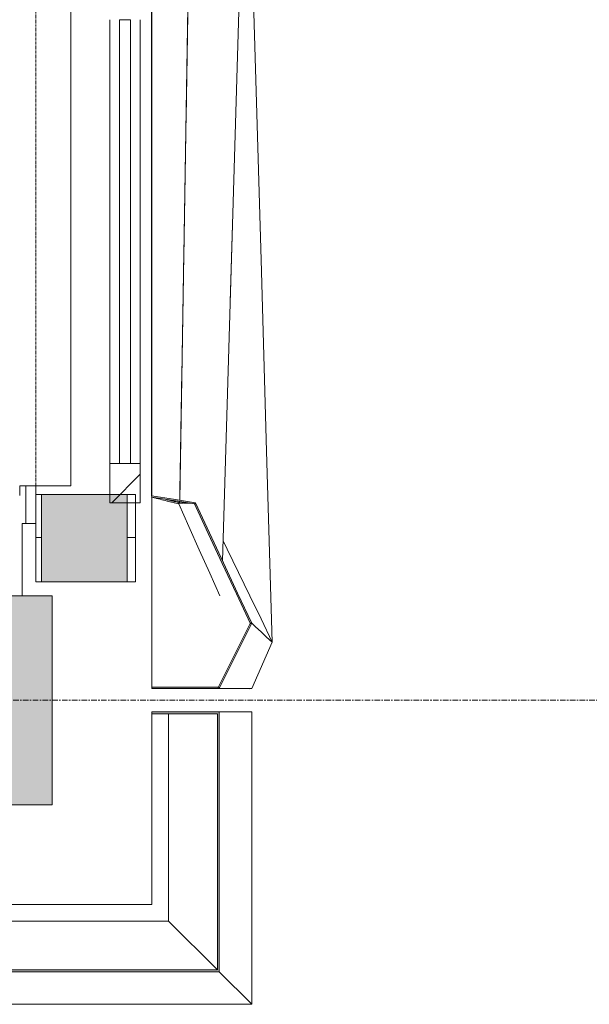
# Model space of a CAD drawing. Header units: millimetres. Extents: x -3388 to 301539, y -5590 to 54660.
# Tile 9 of 216: x 28955 to 30180, y 2046 to 4164. Entities that reach past the tile are written whole.
import ezdxf

# ---------------------------------------------------------------- set-up
doc = ezdxf.new("R2010")
doc.units = ezdxf.units.MM
doc.linetypes.add('Hidden_2', pattern=[2, 1, -1])
doc.linetypes.add('stramienlijn', pattern=[21, 12, -3, 3, -3])
for name, color, linetype, lineweight in [('A-DETL-MBND', 5, 'Continuous', 9), ('A-GENM', 13, 'Continuous', 9), ('A-GLAZ', 151, 'Continuous', 9), ('A-GLAZ-CURT', 52, 'Continuous', 9), ('A-GLAZ-CWMG', 51, 'Continuous', 9), ('A-WALL', 113, 'Continuous', 9), ('A-WALL-PATT', 111, 'Continuous', 18), ('S-COLS', 52, 'Continuous', 13), ('S-GRID', 1, 'Continuous', 9)]:
    doc.layers.add(name, color=color, linetype=linetype, lineweight=lineweight)
pattern_1 = [(180, (29204, 6750), (9e-13, -100), [])]

# ---------------------------------------------------------------- blocks, each defined once
blk = doc.blocks.new('Prefab_Betonkolom_Rechthoekig - Prefab kolom rechthoekig 450x450-2141605-4e verdieping - bouwdeel 3_ 4_ 5')
at = {"layer": 'S-COLS', "lineweight": 9}
blk.add_hatch(color=254, dxfattribs=at).paths.add_polyline_path([(225, 94.7), (225, 225), (-225, 225), (-225, -225), (225, -225), (225, -168.7)], flags=0)
at = {"layer": 'S-COLS', "color": 8, "lineweight": 9}
for p, q in [((225, 225), (-225, 225)), ((-225, 225), (-225, -225)), ((225, -225), (225, 225)), ((-225, -225), (225, -225))]:
    blk.add_line(p, q, dxfattribs=at)
blk = doc.blocks.new('stadhuis Zoetermeer_constructie_4_rvt-1-4e verdieping - bouwdeel 3_ 4_ 5')
at = {"layer": 'A-DETL-MBND', "color": 254}
for p, q in [((28968, 3161), (28968, 3080)), ((28968, 3080), (28960, 3080)), ((28960, 3080), (28960, 2925)), ((28989.5, 3080), (28968, 3080))]:
    blk.add_line(p, q, dxfattribs=at)
at = {"lineweight": 9, "rotation": 270.0000000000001}
blk.add_blockref('Prefab_Betonkolom_Rechthoekig - Prefab kolom rechthoekig 450x450-2141605-4e verdieping - bouwdeel 3_ 4_ 5', (28800, 2700), dxfattribs=at)
blk = doc.blocks.new('00_kader 4000x3250 - 00_kader 4000x3250-2054647-4e verdieping - bouwdeel 3_ 4_ 5')
at = {"layer": 'A-DETL-MBND'}
for p, q in [((29238.3, 3137.1), (29239, 3140)), ((29238.3, 3137.1), (29239, 3139.8)), ((29498.2, 2825), (29474, 2875)), ((29454, 2725), (29498.2, 2825)), ((29454, 2725), (29384.1, 2725))]:
    blk.add_line(p, q, dxfattribs=at)
at = {"layer": 'A-DETL-MBND', "flags": 128}
for points in [[(29498.2, 2825), (29486.1, 2836.1), (29474, 2847.2), (29461.8, 2858.3), (29453.9, 2865.6)], [(29453.9, 2865.6), (29461.8, 2858.3), (29474, 2847.2), (29486.1, 2836.1), (29498.2, 2825)], [(29384.1, 2725), (29395.7, 2725), (29415.1, 2725), (29434.6, 2725), (29454, 2725)]]:
    blk.add_lwpolyline(points, dxfattribs=at)
blk = doc.blocks.new('00_kader 4000x3250 - 00_kader 4000x3250-V92-4e verdieping - bouwdeel 3_ 4_ 5')
at = {"layer": 'A-DETL-MBND'}
for p, q in [((29498.3, 2825), (29497.4, 2823.2)), ((29452, 2725), (29449.3, 2724.9))]:
    blk.add_line(p, q, dxfattribs=at)
at = {"layer": 'A-DETL-MBND', "flags": 128}
for points in [[(29498.3, 2825), (29486.1, 3236.1), (29474, 3647.2), (29461.8, 4058.3), (29449.7, 4469.4), (29442.1, 4725)], [(29442.1, 4724.8), (29449.7, 4469.4), (29461.8, 4058.3), (29474, 3647.2), (29486.1, 3236.1), (29498.3, 2825)], [(29392.5, 3043.1), (29401.3, 3025), (29425.5, 2975), (29449.8, 2925), (29474, 2875), (29498.3, 2825)]]:
    blk.add_lwpolyline(points, dxfattribs=at)
blk = doc.blocks.new('31_Gevelopening_v2 - Merk_A-03-V93-4e verdieping - bouwdeel 3_ 4_ 5')
at = {"layer": 'A-GLAZ', "linetype": 'Hidden_2'}
for p, q in [((1582, -107.3), (-1582, -107.3)), ((1470, -107.3), (1058.9, -107.3)), ((1564, -107.3), (1582, -107.3)), ((1582, -107.3), (1564, -107.3))]:
    blk.add_line(p, q, dxfattribs=at)
blk = doc.blocks.new('Rectangular Mullion - 31_CWM_065x84-V99-4e verdieping - bouwdeel 3_ 4_ 5')
at = {"layer": 'A-GLAZ-CWMG'}
h = blk.add_hatch(dxfattribs=at)
h.set_pattern_fill('FP_85', color=256, style=0, pattern_type=2)
h.set_pattern_definition([(225, (3125, 29181.5), (449.013, -449.013), []), (225, (3125, 29022.75), (6e-14, -898.026), []), (225, (3125, 29340.25), (6e-14, -898.026), [])])
h.paths.add_polyline_path([(0, 23.4), (0, -32.5), (-84, -32.5), (-84, 32.5), (0, 32.5)], flags=0)
at = {"layer": 'A-GLAZ-CWMG', "lineweight": 18}
for p, q in [((-84, 32.5), (0, 32.5)), ((-84, -32.5), (-84, 32.5)), ((0, 32.5), (0, -32.5)), ((0, -32.5), (-84, -32.5))]:
    blk.add_line(p, q, dxfattribs=at)
blk = doc.blocks.new('System Panel - 31_CWP_glas_gevel-3645599-4e verdieping - bouwdeel 3_ 4_ 5')
at = {"layer": 'A-GLAZ-CURT', "lineweight": 13}
for p, q in [((477.5, 12), (-477.5, 12)), ((-477.5, 12), (-477.5, -12)), ((477.5, -12), (477.5, 12)), ((-477.5, -12), (477.5, -12))]:
    blk.add_line(p, q, dxfattribs=at)
blk = doc.blocks.new('Rectangular Mullion - 31_CWM_065x84-2932551-4e verdieping - bouwdeel 3_ 4_ 5')
at = {"layer": 'A-GLAZ-CWMG'}
for p, q in [((29149, 7259), (29149, 8214)), ((29214, 7259), (29214, 8214))]:
    blk.add_line(p, q, dxfattribs=at)
blk = doc.blocks.new('00_kader 4000x3250 - 00_kader 4000x3250-V102-4e verdieping - bouwdeel 3_ 4_ 5')
at = {"layer": 'A-GENM'}
for points in [[(29332.6, 3122), (29333, 3125), (29239, 3140), (29238.5, 3137), (29327.1, 3122.9)], [(29451.2, 2864.3), (29453.9, 2865.6), (29333, 3125), (29330.7, 3122.9), (29421.4, 2928.1)], [(29384.1, 2725), (29453.9, 2865.6), (29451.2, 2866.9), (29381.4, 2726.3)], [(29239, 2725), (29384.1, 2725), (29384.1, 2728), (29239, 2728)]]:
    blk.add_hatch(color=256, dxfattribs=at).paths.add_polyline_path(points, flags=0)
for p, q in [((29238.3, 3137.1), (29239, 3140)), ((29239, 3140), (29238.3, 3137.1)), ((29239, 3140), (29239, 3140)), ((29239, 3137), (29239, 2728)), ((29296.9, 3123.7), (29296.3, 3125)), ((29296.3, 3123.7), (29296.7, 3122.9)), ((29296.4, 3123.8), (29299, 3125)), ((29296.6, 3125), (29299, 3125)), ((29302, 3123.7), (29296.7, 3123.7)), ((29299, 3125), (29298.7, 3123.7)), ((29299, 3127.4), (29299, 3125)), ((29299, 3125), (29299.6, 3123.7)), ((29299.6, 3123.7), (29299, 3125)), ((29305.9, 3123.7), (29303, 3123.7)), ((29309.1, 3125), (29310.3, 3125)), ((29311.6, 3125), (29314, 3125)), ((29318.5, 3123.7), (29316.7, 3123.7)), ((29322, 3123.7), (29319.4, 3123.7))]:
    blk.add_line(p, q, dxfattribs=at)
at = {"layer": 'A-GENM', "lineweight": 13}
for p, q in [((29239, 3140), (29238.5, 3137)), ((29333, 3125), (29330.3, 3123.7)), ((29331, 3122.3), (29332.6, 3122)), ((29332.6, 3122), (29333, 3125)), ((29451.2, 2866.9), (29381.4, 2726.3)), ((29384.1, 2725), (29453.9, 2865.6)), ((29453.9, 2865.6), (29451.2, 2866.9)), ((29451.2, 2864.3), (29453.9, 2865.6)), ((29384.1, 2728), (29239, 2728)), ((29239, 2728), (29239, 2725)), ((29239, 2725), (29384.1, 2725)), ((29381.4, 2726.3), (29384.1, 2725)), ((29384.1, 2725), (29384.1, 2728))]:
    blk.add_line(p, q, dxfattribs=at)
at = {"layer": 'A-GENM', "flags": 128}
for points in [[(29391.2, 3000.1), (29401.1, 3336.1), (29413.3, 3747.2), (29425.4, 4158.3), (29437.6, 4569.4), (29449.7, 4980.5), (29461.8, 5391.7), (29474, 5802.8), (29486.1, 6213.9), (29498.3, 6625)], [(29498.3, 6625), (29486.1, 6213.9), (29474, 5802.8), (29461.8, 5391.7), (29449.7, 4980.5), (29437.5, 4569.4), (29425.4, 4158.3), (29413.3, 3747.2), (29407.6, 3557.3)], [(29352.8, 6325), (29346.8, 5969.4), (29340.8, 5613.9), (29334.9, 5258.3), (29328.9, 4902.8), (29322.9, 4547.2), (29316.9, 4191.7), (29311, 3836.1), (29305, 3480.5), (29299.1, 3130.4)], [(29296.9, 3122.5), (29318.8, 3073.7), (29341.3, 3023.7), (29363.8, 2973.7), (29385.7, 2925)], [(29300.1, 3125), (29304.7, 3125), (29308.6, 3125)], [(29315.9, 3123.7), (29313.3, 3123.7), (29307.6, 3123.7)]]:
    blk.add_lwpolyline(points, dxfattribs=at)
at = {"layer": 'A-GENM', "lineweight": 13, "flags": 128}
for points in [[(29238.5, 3137), (29285.6, 3129.5), (29331, 3122.3)], [(29333, 3125), (29286, 3132.5), (29239, 3140)], [(29330.3, 3123.7), (29360.5, 3058.9), (29390.7, 2994), (29420.9, 2929.2), (29451.2, 2864.3)], [(29453.9, 2865.6), (29423.7, 2930.5), (29393.5, 2995.3), (29363.3, 3060.1), (29333, 3125)]]:
    blk.add_lwpolyline(points, dxfattribs=at)
at = {"layer": 'A-GENM'}
for points, knots in [([(29299.1, 3130.4), (29299.1, 3130.5), (29299.1, 3132.4), (29299.2, 3138), (29299.4, 3150.9), (29299.7, 3169.4), (29300.1, 3191.7), (29300.6, 3221.3), (29301.2, 3258.3), (29302.2, 3317.6), (29303.5, 3391.7), (29305, 3480.5), (29306.5, 3569.4), (29308.5, 3688), (29311, 3836.1), (29313.9, 4013.9), (29317.9, 4250.9), (29322.9, 4547.2), (29328.9, 4902.8), (29334.9, 5258.3), (29339.8, 5554.6), (29343.8, 5791.7), (29346.3, 5939.8), (29348.3, 6058.3), (29349.8, 6147.2), (29351, 6221.3), (29351.9, 6273.1), (29352.4, 6302.8), (29352.7, 6317.6), (29352.8, 6325)], [0.0016932, 0.0016932, 0.0016932, 0.0016932, 0.0017361, 0.0034722, 0.0069444, 0.0138889, 0.0208333, 0.0277778, 0.0416667, 0.0555556, 0.0833333, 0.1111111, 0.1388889, 0.1666667, 0.2222222, 0.2777778, 0.3333333, 0.4444444, 0.5555556, 0.6666667, 0.7777778, 0.8333333, 0.8888889, 0.9166667, 0.9444444, 0.9722222, 0.9861111, 0.9930556, 1, 1, 1, 1]), ([(29238.3, 3140), (29238.3, 3147.3), (29238.3, 3162), (29238.3, 3191.4), (29238.3, 3242.7), (29238.3, 3316.1), (29238.3, 3404.2), (29238.3, 3521.6), (29238.4, 3668.3), (29238.4, 3903.1), (29238.4, 4196.7), (29238.5, 4548.9), (29238.5, 4901.1), (29238.5, 5194.6), (29238.6, 5429.4), (29238.6, 5605.6), (29238.6, 5781.7), (29238.6, 5928.4), (29238.6, 6045.8), (29238.6, 6119.2), (29238.6, 6177.9), (29238.6, 6221.9), (29238.6, 6258.6), (29238.6, 6288), (29238.6, 6302.6), (29238.6, 6310)], [0, 0, 0, 0, 0.006944, 0.013889, 0.027778, 0.055556, 0.083333, 0.111111, 0.166667, 0.222222, 0.333333, 0.444444, 0.555556, 0.666667, 0.722222, 0.777778, 0.833333, 0.888889, 0.916667, 0.944444, 0.958333, 0.972222, 0.986111, 0.993056, 1, 1, 1, 1]), ([(29239, 6310), (29239, 6306.3), (29239, 6299), (29239, 6284.3), (29239, 6258.6), (29239, 6221.9), (29239, 6177.9), (29239, 6119.2), (29239, 6045.8), (29239, 5928.4), (29239, 5781.7), (29239, 5546.8), (29239, 5253.3), (29239, 4901.1), (29239, 4607.6), (29239, 4372.8), (29239, 4196.7), (29239, 4020.5), (29239, 3844.4), (29239, 3697.7), (29239, 3580.3), (29239, 3492.2), (29239, 3418.8), (29239, 3360.1), (29239, 3316.1), (29239, 3272.1), (29239, 3235.4), (29239, 3206), (29239, 3187.7), (29239, 3173), (29239, 3162), (29239, 3152.8), (29239, 3145.5), (29239, 3141.9), (29239, 3140)], [0, 0, 0, 0, 0.003472, 0.006944, 0.013889, 0.027778, 0.041667, 0.055556, 0.083333, 0.111111, 0.166667, 0.222222, 0.333333, 0.444444, 0.555556, 0.611111, 0.666667, 0.722222, 0.777778, 0.833333, 0.861111, 0.888889, 0.916667, 0.930556, 0.944444, 0.958333, 0.972222, 0.979167, 0.986111, 0.989583, 0.993056, 0.996528, 0.998264, 1, 1, 1, 1]), ([(29238.5, 3137), (29238.5, 3137), (29238.4, 3137), (29238.4, 3137.1), (29238.4, 3137.1), (29238.3, 3137.1), (29238.3, 3137.1), (29238.3, 3137.1), (29238.3, 3137.1), (29238.3, 3137.1), (29238.3, 3137.1), (29238.3, 3137.1), (29238.3, 3137.1)], [0.3333333, 0.3333333, 0.3333333, 0.3333333, 0.5, 0.6666667, 0.75, 0.8333333, 0.875, 0.9166667, 0.9583333, 0.9791667, 0.9895833, 1, 1, 1, 1]), ([(29238.3, 3137.1), (29239.5, 3136.8), (29242, 3136.1), (29247, 3134.9), (29255.8, 3132.7), (29265.8, 3130.2), (29275.8, 3127.7), (29283.3, 3125.8), (29290.3, 3124.1), (29294.8, 3122.9), (29296.9, 3122.4)], [0, 0, 0, 0, 0.0625, 0.125, 0.25, 0.5, 0.625, 0.75, 0.875, 0.9769075, 0.9769075, 0.9769075, 0.9769075]), ([(29296.4, 3125.5), (29294.5, 3125.9), (29290.2, 3127), (29283.3, 3128.7), (29276.6, 3130.4), (29272.3, 3131.5), (29270.6, 3131.9)], [0.0314946, 0.0314946, 0.0314946, 0.0314946, 0.125, 0.25, 0.375, 0.4610949, 0.4610949, 0.4610949, 0.4610949]), ([(29272.5, 3131.6), (29273.9, 3131.3), (29277.7, 3130.3), (29284, 3128.7), (29290.3, 3127.2), (29294, 3126.2), (29295.3, 3125.9)], [0.5588445, 0.5588445, 0.5588445, 0.5588445, 0.625, 0.75, 0.875, 0.9379458, 0.9379458, 0.9379458, 0.9379458]), ([(29295.3, 3125.9), (29295.3, 3125.9), (29294, 3126.2), (29290.3, 3127.2), (29284, 3128.7), (29277.7, 3130.3), (29273.9, 3131.3), (29272.5, 3131.6)], [0.0621593, 0.0621593, 0.0621593, 0.0621593, 0.0625, 0.125, 0.25, 0.375, 0.4410776, 0.4410776, 0.4410776, 0.4410776]), ([(29308.6, 3125), (29308.3, 3125), (29306.9, 3125), (29305.1, 3125), (29303.3, 3125), (29301.8, 3125), (29300.8, 3125), (29300.2, 3125), (29300.1, 3125)], [0.7172482, 0.7172482, 0.7172482, 0.7172482, 0.75, 0.8333333, 0.875, 0.9166667, 0.9583333, 0.9669955, 0.9669955, 0.9669955, 0.9669955])]:
    blk.add_open_spline(points, degree=3, knots=knots, dxfattribs=at)
for points in [[(29295.9, 3125.8), (29296.9, 3125.5), (29297.9, 3125.2), (29299, 3125)], [(29299, 3125), (29297.9, 3125.3), (29296.9, 3125.5), (29295.9, 3125.8)], [(29299, 3125), (29299, 3125.8), (29299, 3126.6), (29299, 3127.4)], [(29310.3, 3125), (29309.9, 3125), (29309.5, 3125), (29309.1, 3125)], [(29314, 3125), (29313.2, 3125), (29312.4, 3125), (29311.6, 3125)]]:
    blk.add_open_spline(points, degree=3, dxfattribs=at)
blk = doc.blocks.new('00_kader_hoek2 - 00_kader_hoek2-V123-4e verdieping - bouwdeel 3_ 4_ 5')
at = {"layer": 'A-DETL-MBND'}
for p, q in [((654, -25), (584.1, -25)), ((654, -25), (654, -654)), ((25, -584.1), (25, -654)), ((654, -654), (584.1, -584.1)), ((654, -654), (25, -654))]:
    blk.add_line(p, q, dxfattribs=at)
blk = doc.blocks.new('00_kader_hoek - 00_kader_hoek-2907531-4e verdieping - bouwdeel 3_ 4_ 5')
at = {"layer": 'A-GENM'}
blk.add_hatch(color=256, dxfattribs=at).paths.add_polyline_path([(358.1, -584.1), (584.1, -584.1), (584.1, -25), (439, -25), (439, -29), (580.2, -29), (580.2, -580.2), (29, -580.2), (29, -439), (25, -439), (25, -584.1), (94.7, -584.1)], flags=0)
at = {"layer": 'A-GENM', "lineweight": 13}
for p, q in [((584.1, -25), (439, -25)), ((439, -25), (439, -29)), ((439, -29), (580.2, -29)), ((580.2, -29), (580.2, -580.2)), ((584.1, -584.1), (584.1, -25)), ((29, -439), (25, -439)), ((25, -439), (25, -584.1)), ((29, -580.2), (29, -439)), ((25, -584.1), (584.1, -584.1)), ((580.2, -580.2), (29, -580.2))]:
    blk.add_line(p, q, dxfattribs=at)
at = {"layer": 'A-GENM'}
for p, q in [((439, -439), (439, -29)), ((475, -475), (475, -29)), ((29, -439), (439, -439)), ((29, -475), (475, -475)), ((580.2, -580.2), (475, -475))]:
    blk.add_line(p, q, dxfattribs=at)

msp = doc.modelspace()

# ---------------------------------------------------------------- hatches: boundary and pattern name
at = {"layer": 'A-WALL-PATT', "lineweight": 9}
h = msp.add_hatch(dxfattribs=at)
h.set_pattern_fill('FP_82', color=256, angle=270, style=0, pattern_type=2)
h.set_pattern_definition(pattern_1)
h.paths.add_polyline_path([(29002, 2955), (29002, 3143), (28989.5, 3143), (28989.5, 2955)], flags=0)
h.paths.add_polyline_path([(28989.5, 6307), (29002, 6307), (29002, 7193), (28989.5, 7193), (28989.5, 6923.927)], flags=0)
h.paths.add_polyline_path([(29002, 10357), (29002, 10545), (28989.5, 10545), (28989.5, 10357)], flags=0)
at = {"layer": 'A-WALL-PATT', "lineweight": 5}
h = msp.add_hatch(color=256, dxfattribs=at)
h.paths.add_polyline_path([(29002, 2955), (29186, 2955), (29186, 3143), (29002, 3143)], flags=0)
h.paths.add_polyline_path([(29002, 6307), (29186, 6307), (29186, 7193), (29002, 7193), (29002, 6923.927)], flags=0)
h.paths.add_polyline_path([(29158.0516, 10357), (29186, 10357), (29186, 10545), (29002, 10545), (29002, 10357)], flags=0)
at = {"layer": 'A-WALL-PATT', "lineweight": 9}
h = msp.add_hatch(dxfattribs=at)
h.set_pattern_fill('FP_82', color=256, angle=270, style=0, pattern_type=2)
h.set_pattern_definition(pattern_1)
h.paths.add_polyline_path([(29186, 2955), (29204, 2955), (29204, 3143), (29186, 3143), (29186, 3014.3058)], flags=0)
h.paths.add_polyline_path([(29204, 6307), (29204, 7193), (29186, 7193), (29186, 6307)], flags=0)
h.paths.add_polyline_path([(29186, 10357), (29204, 10357), (29204, 10545), (29186, 10545), (29186, 10399.1459)], flags=0)

# ---------------------------------------------------------------- linework, layer by layer
at = {"layer": 'A-WALL'}
for p, q in [((29065.0007, 6307), (29065.0007, 3161.0011)), ((28955.0007, 3140.5818), (28955.0007, 3161.0011)), ((29065.0007, 3161.0011), (28955.0007, 3161.0011)), ((28989.5, 3143), (28989.5, 3161.0011))]:
    msp.add_line(p, q, dxfattribs=at)
at = {"layer": 'A-WALL', "lineweight": 18}
for p, q in [((29204, 3143), (28989.5, 3143)), ((28989.5, 3143), (28989.5, 2955)), ((29002, 3143), (29002, 2955)), ((29186, 3143), (29186, 2955)), ((29204, 2955), (29204, 3143)), ((28989.5, 2955), (29204, 2955))]:
    msp.add_line(p, q, dxfattribs=at)
at = {"layer": 'S-GRID', "linetype": 'stramienlijn'}
msp.add_line((130950, 2700), (12500.1395, 2700), dxfattribs=at)

# ---------------------------------------------------------------- block references
at = {"lineweight": 5}
msp.add_blockref('stadhuis Zoetermeer_constructie_4_rvt-1-4e verdieping - bouwdeel 3_ 4_ 5', (0, 0), dxfattribs=at)
at = {"layer": 'A-GENM'}
for name, p in [('00_kader 4000x3250 - 00_kader 4000x3250-V102-4e verdieping - bouwdeel 3_ 4_ 5', (0, 0)), ('00_kader 4000x3250 - 00_kader 4000x3250-V92-4e verdieping - bouwdeel 3_ 4_ 5', (0, 0)), ('00_kader 4000x3250 - 00_kader 4000x3250-2054647-4e verdieping - bouwdeel 3_ 4_ 5', (0, 0)), ('00_kader_hoek2 - 00_kader_hoek2-V123-4e verdieping - bouwdeel 3_ 4_ 5', (28800, 2700)), ('00_kader_hoek - 00_kader_hoek-2907531-4e verdieping - bouwdeel 3_ 4_ 5', (28800, 2700))]:
    msp.add_blockref(name, p, dxfattribs=at)
at = {"layer": 'A-GLAZ', "rotation": 269.9999999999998}
msp.add_blockref('31_Gevelopening_v2 - Merk_A-03-V93-4e verdieping - bouwdeel 3_ 4_ 5', (29096.75, 4725), dxfattribs=at)
at = {"layer": 'A-GLAZ-CURT', "rotation": 269.9999999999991}
msp.add_blockref('System Panel - 31_CWP_glas_gevel-3645599-4e verdieping - bouwdeel 3_ 4_ 5', (29181.5, 3686.5), dxfattribs=at)
at = {"layer": 'A-GLAZ-CWMG'}
msp.add_blockref('Rectangular Mullion - 31_CWM_065x84-2932551-4e verdieping - bouwdeel 3_ 4_ 5', (0, -4050), dxfattribs=at)
at = {"layer": 'A-GLAZ-CWMG', "extrusion": (0, 0, -1), "rotation": 270.0000000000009}
msp.add_blockref('Rectangular Mullion - 31_CWM_065x84-V99-4e verdieping - bouwdeel 3_ 4_ 5', (-29181.5, 3125), dxfattribs=at)

doc.saveas('drawing.dxf')
